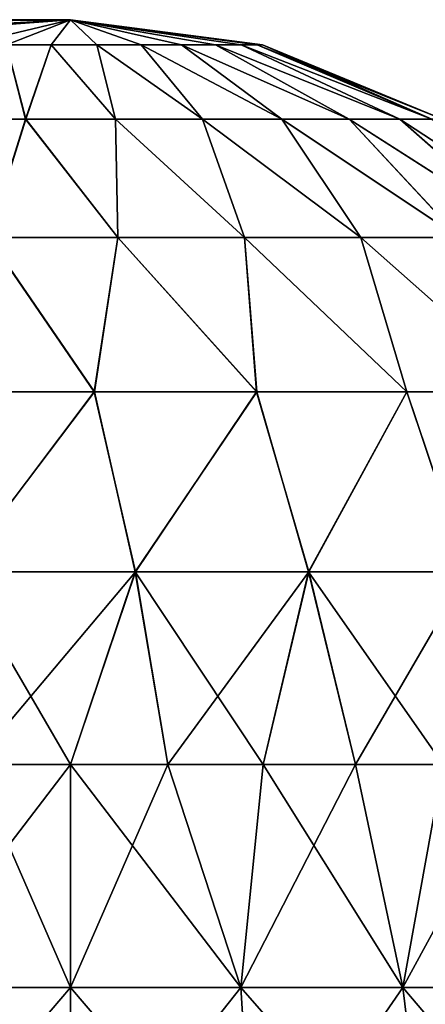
# Model space of a CAD drawing. Header units: millimetres. Extents: x -110 to 119, y -127 to 212.
# Tile 184 of 186: x 92 to 103, y 177 to 204. Entities that reach past the tile are written whole.
import ezdxf

# ---------------------------------------------------------------- set-up
doc = ezdxf.new("R2010")
doc.units = ezdxf.units.MM
doc.header["$LTSCALE"] = 26.699852
for name, color, linetype in [('594', 7, 'CONTINUOUS'), ('597', 7, 'CONTINUOUS'), ('598', 7, 'CONTINUOUS'), ('600', 7, 'CONTINUOUS'), ('604', 7, 'CONTINUOUS'), ('607', 7, 'CONTINUOUS'), ('608', 7, 'CONTINUOUS'), ('609', 7, 'CONTINUOUS')]:
    doc.layers.add(name, color=color, linetype=linetype)

msp = doc.modelspace()

# ---------------------------------------------------------------- linework, layer by layer
at = {"layer": '594', "color": 7, "linetype": 'CONTINUOUS', "true_color": 0xa2afbf}
for points in [[(90.144, 203.79, 4.536), (91.3, 203.79, 5.106), (93.1, 204.5), (90.144, 203.79, 4.536)], [(91.503, 204.383, 1.527), (90.144, 203.79, 4.536), (93.1, 204.5), (91.503, 204.383, 1.527)], [(91.3, 203.79, 5.106), (92.559, 203.79, 5.387), (93.1, 204.5), (91.3, 203.79, 5.106)], [(92.559, 203.79, 5.387), (93.848, 203.79, 5.362), (93.1, 204.5), (92.559, 203.79, 5.387)], [(93.848, 203.79, 5.362), (95.094, 203.79, 5.033), (93.1, 204.5), (93.848, 203.79, 5.362)], [(95.094, 203.79, 5.033), (96.228, 203.79, 4.419), (93.1, 204.5), (95.094, 203.79, 5.033)], [(96.228, 203.79, 4.419), (97.184, 203.79, 3.554), (93.1, 204.5), (96.228, 203.79, 4.419)], [(97.184, 203.79, 3.554), (97.909, 203.79, 2.488), (93.1, 204.5), (97.184, 203.79, 3.554)], [(97.909, 203.79, 2.488), (98.36, 203.79, 1.28), (93.1, 204.5), (97.909, 203.79, 2.488)], [(98.36, 203.79, 1.28), (98.514, 203.79), (93.1, 204.5), (98.36, 203.79, 1.28)], [(89.386, 201.695, 9.806), (91.84, 201.695, 10.41), (91.3, 203.79, 5.106), (89.386, 201.695, 9.806)], [(91.3, 203.79, 5.106), (91.84, 201.695, 10.41), (92.559, 203.79, 5.387), (91.3, 203.79, 5.106)], [(91.84, 201.695, 10.41), (94.368, 201.695, 10.409), (92.559, 203.79, 5.387), (91.84, 201.695, 10.41)], [(92.559, 203.79, 5.387), (94.368, 201.695, 10.409), (93.848, 203.79, 5.362), (92.559, 203.79, 5.387)], [(94.368, 201.695, 10.409), (96.821, 201.695, 9.803), (93.848, 203.79, 5.362), (94.368, 201.695, 10.409)], [(93.848, 203.79, 5.362), (96.821, 201.695, 9.803), (95.094, 203.79, 5.033), (93.848, 203.79, 5.362)], [(96.821, 201.695, 9.803), (99.059, 201.695, 8.628), (95.094, 203.79, 5.033), (96.821, 201.695, 9.803)], [(95.094, 203.79, 5.033), (99.059, 201.695, 8.628), (96.228, 203.79, 4.419), (95.094, 203.79, 5.033)], [(99.059, 201.695, 8.628), (100.95, 201.695, 6.952), (96.228, 203.79, 4.419), (99.059, 201.695, 8.628)], [(96.228, 203.79, 4.419), (100.95, 201.695, 6.952), (97.184, 203.79, 3.554), (96.228, 203.79, 4.419)], [(100.95, 201.695, 6.952), (102.385, 201.695, 4.872), (97.184, 203.79, 3.554), (100.95, 201.695, 6.952)], [(97.184, 203.79, 3.554), (102.385, 201.695, 4.872), (97.909, 203.79, 2.488), (97.184, 203.79, 3.554)], [(102.385, 201.695, 4.872), (103.281, 201.695, 2.509), (97.909, 203.79, 2.488), (102.385, 201.695, 4.872)], [(97.909, 203.79, 2.488), (103.281, 201.695, 2.509), (98.36, 203.79, 1.28), (97.909, 203.79, 2.488)], [(103.281, 201.695, 2.509), (103.586, 201.695), (98.36, 203.79, 1.28), (103.281, 201.695, 2.509)], [(98.36, 203.79, 1.28), (103.586, 201.695), (98.514, 203.79), (98.36, 203.79, 1.28)], [(89.386, 201.695, 9.806), (90.789, 198.357, 14.66), (91.84, 201.695, 10.41), (89.386, 201.695, 9.806)], [(90.789, 198.357, 14.66), (94.44, 198.357, 14.781), (91.84, 201.695, 10.41), (90.789, 198.357, 14.66)], [(91.84, 201.695, 10.41), (94.44, 198.357, 14.781), (94.368, 201.695, 10.409), (91.84, 201.695, 10.41)], [(94.44, 198.357, 14.781), (98.009, 198.357, 14.006), (94.368, 201.695, 10.409), (94.44, 198.357, 14.781)], [(94.368, 201.695, 10.409), (98.009, 198.357, 14.006), (96.821, 201.695, 9.803), (94.368, 201.695, 10.409)], [(98.009, 198.357, 14.006), (101.281, 198.357, 12.383), (96.821, 201.695, 9.803), (98.009, 198.357, 14.006)], [(96.821, 201.695, 9.803), (101.281, 198.357, 12.383), (99.059, 201.695, 8.628), (96.821, 201.695, 9.803)], [(101.281, 198.357, 12.383), (104.058, 198.357, 10.01), (99.059, 201.695, 8.628), (101.281, 198.357, 12.383)], [(99.059, 201.695, 8.628), (104.058, 198.357, 10.01), (100.95, 201.695, 6.952), (99.059, 201.695, 8.628)], [(104.058, 198.357, 10.01), (106.171, 198.357, 7.03), (100.95, 201.695, 6.952), (104.058, 198.357, 10.01)], [(100.95, 201.695, 6.952), (106.171, 198.357, 7.03), (102.385, 201.695, 4.872), (100.95, 201.695, 6.952)], [(106.171, 198.357, 7.03), (107.492, 198.357, 3.625), (102.385, 201.695, 4.872), (106.171, 198.357, 7.03)], [(102.385, 201.695, 4.872), (107.492, 198.357, 3.625), (103.281, 201.695, 2.509), (102.385, 201.695, 4.872)], [(89.162, 194.005, 17.752), (93.777, 194.005, 18.171), (90.789, 198.357, 14.66), (89.162, 194.005, 17.752)], [(90.789, 198.357, 14.66), (93.777, 194.005, 18.171), (94.44, 198.357, 14.781), (90.789, 198.357, 14.66)], [(93.777, 194.005, 18.171), (98.349, 194.005, 17.41), (94.44, 198.357, 14.781), (93.777, 194.005, 18.171)], [(94.44, 198.357, 14.781), (98.349, 194.005, 17.41), (98.009, 198.357, 14.006), (94.44, 198.357, 14.781)], [(98.349, 194.005, 17.41), (102.58, 194.005, 15.517), (98.009, 198.357, 14.006), (98.349, 194.005, 17.41)], [(98.009, 198.357, 14.006), (102.58, 194.005, 15.517), (101.281, 198.357, 12.383), (98.009, 198.357, 14.006)], [(102.58, 194.005, 15.517), (106.195, 194.005, 12.616), (101.281, 198.357, 12.383), (102.58, 194.005, 15.517)], [(101.281, 198.357, 12.383), (106.195, 194.005, 12.616), (104.058, 198.357, 10.01), (101.281, 198.357, 12.383)], [(89.162, 194.005, 17.752), (89.94, 188.935, 20.037), (93.777, 194.005, 18.171), (89.162, 194.005, 17.752)], [(89.94, 188.935, 20.037), (94.929, 188.935, 20.202), (93.777, 194.005, 18.171), (89.94, 188.935, 20.037)], [(93.777, 194.005, 18.171), (94.929, 188.935, 20.202), (98.349, 194.005, 17.41), (93.777, 194.005, 18.171)], [(94.929, 188.935, 20.202), (99.808, 188.935, 19.143), (98.349, 194.005, 17.41), (94.929, 188.935, 20.202)], [(98.349, 194.005, 17.41), (99.808, 188.935, 19.143), (102.58, 194.005, 15.517), (98.349, 194.005, 17.41)], [(99.808, 188.935, 19.143), (104.281, 188.935, 16.925), (102.58, 194.005, 15.517), (99.808, 188.935, 19.143)], [(102.58, 194.005, 15.517), (104.281, 188.935, 16.925), (106.195, 194.005, 12.616), (102.58, 194.005, 15.517)], [(94.929, 188.935, 20.202), (89.94, 188.935, 20.037), (93.1, 183.5, 21), (94.929, 188.935, 20.202)], [(93.1, 183.5, 21), (89.94, 188.935, 20.037), (90.359, 183.5, 20.82), (93.1, 183.5, 21)], [(95.841, 183.5, 20.82), (94.929, 188.935, 20.202), (93.1, 183.5, 21), (95.841, 183.5, 20.82)], [(99.808, 188.935, 19.143), (94.929, 188.935, 20.202), (98.535, 183.5, 20.284), (99.808, 188.935, 19.143)], [(98.535, 183.5, 20.284), (94.929, 188.935, 20.202), (95.841, 183.5, 20.82), (98.535, 183.5, 20.284)], [(101.136, 183.5, 19.401), (99.808, 188.935, 19.143), (98.535, 183.5, 20.284), (101.136, 183.5, 19.401)], [(104.281, 188.935, 16.925), (99.808, 188.935, 19.143), (103.6, 183.5, 18.187), (104.281, 188.935, 16.925)], [(103.6, 183.5, 18.187), (99.808, 188.935, 19.143), (101.136, 183.5, 19.401), (103.6, 183.5, 18.187)]]:
    msp.add_3dface(points, dxfattribs=at)
at = {"layer": '597', "color": 7, "linetype": 'CONTINUOUS', "true_color": 0xa2afbf}
for points in [[(93.1, 177.22, 21.58), (90.359, 183.5, 20.82), (88.298, 177.22, 21.039), (93.1, 177.22, 21.58)], [(93.1, 183.5, 21), (90.359, 183.5, 20.82), (93.1, 177.22, 21.58), (93.1, 183.5, 21)], [(95.841, 183.5, 20.82), (93.1, 183.5, 21), (97.902, 177.22, 21.039), (95.841, 183.5, 20.82)], [(97.902, 177.22, 21.039), (93.1, 183.5, 21), (93.1, 177.22, 21.58), (97.902, 177.22, 21.039)], [(98.535, 183.5, 20.284), (95.841, 183.5, 20.82), (97.902, 177.22, 21.039), (98.535, 183.5, 20.284)], [(102.463, 177.22, 19.443), (98.535, 183.5, 20.284), (97.902, 177.22, 21.039), (102.463, 177.22, 19.443)], [(101.136, 183.5, 19.401), (98.535, 183.5, 20.284), (102.463, 177.22, 19.443), (101.136, 183.5, 19.401)], [(103.6, 183.5, 18.187), (101.136, 183.5, 19.401), (102.463, 177.22, 19.443), (103.6, 183.5, 18.187)], [(106.555, 177.22, 16.872), (103.6, 183.5, 18.187), (102.463, 177.22, 19.443), (106.555, 177.22, 16.872)], [(93.1, 171.146, 23.301), (88.298, 177.22, 21.039), (87.915, 171.146, 22.717), (93.1, 171.146, 23.301)], [(93.1, 177.22, 21.58), (88.298, 177.22, 21.039), (93.1, 171.146, 23.301), (93.1, 177.22, 21.58)], [(97.902, 177.22, 21.039), (93.1, 177.22, 21.58), (98.285, 171.146, 22.717), (97.902, 177.22, 21.039)], [(98.285, 171.146, 22.717), (93.1, 177.22, 21.58), (93.1, 171.146, 23.301), (98.285, 171.146, 22.717)], [(102.463, 177.22, 19.443), (97.902, 177.22, 21.039), (103.21, 171.146, 20.994), (102.463, 177.22, 19.443)], [(103.21, 171.146, 20.994), (97.902, 177.22, 21.039), (98.285, 171.146, 22.717), (103.21, 171.146, 20.994)], [(106.555, 177.22, 16.872), (102.463, 177.22, 19.443), (107.628, 171.146, 18.218), (106.555, 177.22, 16.872)], [(107.628, 171.146, 18.218), (102.463, 177.22, 19.443), (103.21, 171.146, 20.994), (107.628, 171.146, 18.218)]]:
    msp.add_3dface(points, dxfattribs=at)
at = {"layer": '598', "color": 7, "linetype": 'CONTINUOUS', "true_color": 0xa2afbf}
for points in [[(91.441, 204.374, -1.586), (93.1, 204.5), (90.144, 203.79, -4.536), (91.441, 204.374, -1.586)], [(90.144, 203.79, -4.536), (93.1, 204.5), (91.301, 203.79, -5.106), (90.144, 203.79, -4.536)], [(91.301, 203.79, -5.106), (93.1, 204.5), (92.559, 203.79, -5.387), (91.301, 203.79, -5.106)], [(92.559, 203.79, -5.387), (93.1, 204.5), (93.848, 203.79, -5.362), (92.559, 203.79, -5.387)], [(93.1, 204.5), (98.514, 203.79), (98.36, 203.79, -1.28), (93.1, 204.5)], [(93.848, 203.79, -5.362), (93.1, 204.5), (95.094, 203.79, -5.033), (93.848, 203.79, -5.362)], [(95.094, 203.79, -5.033), (93.1, 204.5), (96.228, 203.79, -4.419), (95.094, 203.79, -5.033)], [(96.228, 203.79, -4.419), (93.1, 204.5), (97.184, 203.79, -3.554), (96.228, 203.79, -4.419)], [(97.184, 203.79, -3.554), (93.1, 204.5), (97.909, 203.79, -2.488), (97.184, 203.79, -3.554)], [(97.909, 203.79, -2.488), (93.1, 204.5), (98.36, 203.79, -1.28), (97.909, 203.79, -2.488)], [(89.385, 201.695, -9.806), (91.301, 203.79, -5.106), (91.839, 201.695, -10.41), (89.385, 201.695, -9.806)], [(91.301, 203.79, -5.106), (92.559, 203.79, -5.387), (91.839, 201.695, -10.41), (91.301, 203.79, -5.106)], [(91.839, 201.695, -10.41), (92.559, 203.79, -5.387), (94.367, 201.695, -10.409), (91.839, 201.695, -10.41)], [(92.559, 203.79, -5.387), (93.848, 203.79, -5.362), (94.367, 201.695, -10.409), (92.559, 203.79, -5.387)], [(93.848, 203.79, -5.362), (95.094, 203.79, -5.033), (96.82, 201.695, -9.804), (93.848, 203.79, -5.362)], [(94.367, 201.695, -10.409), (93.848, 203.79, -5.362), (96.82, 201.695, -9.804), (94.367, 201.695, -10.409)], [(95.094, 203.79, -5.033), (96.228, 203.79, -4.419), (99.058, 201.695, -8.629), (95.094, 203.79, -5.033)], [(96.82, 201.695, -9.804), (95.094, 203.79, -5.033), (99.058, 201.695, -8.629), (96.82, 201.695, -9.804)], [(96.228, 203.79, -4.419), (97.184, 203.79, -3.554), (100.95, 201.695, -6.952), (96.228, 203.79, -4.419)], [(99.058, 201.695, -8.629), (96.228, 203.79, -4.419), (100.95, 201.695, -6.952), (99.058, 201.695, -8.629)], [(97.184, 203.79, -3.554), (97.909, 203.79, -2.488), (102.385, 201.695, -4.872), (97.184, 203.79, -3.554)], [(100.95, 201.695, -6.952), (97.184, 203.79, -3.554), (102.385, 201.695, -4.872), (100.95, 201.695, -6.952)], [(97.909, 203.79, -2.488), (98.36, 203.79, -1.28), (103.281, 201.695, -2.509), (97.909, 203.79, -2.488)], [(102.385, 201.695, -4.872), (97.909, 203.79, -2.488), (103.281, 201.695, -2.509), (102.385, 201.695, -4.872)], [(98.36, 203.79, -1.28), (98.514, 203.79), (103.281, 201.695, -2.509), (98.36, 203.79, -1.28)], [(98.514, 203.79), (103.586, 201.695), (103.281, 201.695, -2.509), (98.514, 203.79)], [(89.385, 201.695, -9.806), (91.839, 201.695, -10.41), (90.782, 198.357, -14.659), (89.385, 201.695, -9.806)], [(90.782, 198.357, -14.659), (91.839, 201.695, -10.41), (94.434, 198.357, -14.781), (90.782, 198.357, -14.659)], [(91.839, 201.695, -10.41), (94.367, 201.695, -10.409), (94.434, 198.357, -14.781), (91.839, 201.695, -10.41)], [(94.367, 201.695, -10.409), (96.82, 201.695, -9.804), (98.005, 198.357, -14.008), (94.367, 201.695, -10.409)], [(94.434, 198.357, -14.781), (94.367, 201.695, -10.409), (98.005, 198.357, -14.008), (94.434, 198.357, -14.781)], [(96.82, 201.695, -9.804), (99.058, 201.695, -8.629), (101.278, 198.357, -12.385), (96.82, 201.695, -9.804)], [(98.005, 198.357, -14.008), (96.82, 201.695, -9.804), (101.278, 198.357, -12.385), (98.005, 198.357, -14.008)], [(99.058, 201.695, -8.629), (100.95, 201.695, -6.952), (104.056, 198.357, -10.012), (99.058, 201.695, -8.629)], [(101.278, 198.357, -12.385), (99.058, 201.695, -8.629), (104.056, 198.357, -10.012), (101.278, 198.357, -12.385)], [(100.95, 201.695, -6.952), (102.385, 201.695, -4.872), (106.17, 198.357, -7.032), (100.95, 201.695, -6.952)], [(104.056, 198.357, -10.012), (100.95, 201.695, -6.952), (106.17, 198.357, -7.032), (104.056, 198.357, -10.012)], [(102.385, 201.695, -4.872), (103.281, 201.695, -2.509), (107.492, 198.357, -3.626), (102.385, 201.695, -4.872)], [(106.17, 198.357, -7.032), (102.385, 201.695, -4.872), (107.492, 198.357, -3.626), (106.17, 198.357, -7.032)], [(89.149, 194.005, -17.749), (90.782, 198.357, -14.659), (93.767, 194.005, -18.172), (89.149, 194.005, -17.749)], [(90.782, 198.357, -14.659), (94.434, 198.357, -14.781), (93.767, 194.005, -18.172), (90.782, 198.357, -14.659)], [(93.767, 194.005, -18.172), (94.434, 198.357, -14.781), (98.341, 194.005, -17.412), (93.767, 194.005, -18.172)], [(94.434, 198.357, -14.781), (98.005, 198.357, -14.008), (98.341, 194.005, -17.412), (94.434, 198.357, -14.781)], [(98.005, 198.357, -14.008), (101.278, 198.357, -12.385), (102.574, 194.005, -15.521), (98.005, 198.357, -14.008)], [(98.341, 194.005, -17.412), (98.005, 198.357, -14.008), (102.574, 194.005, -15.521), (98.341, 194.005, -17.412)], [(101.278, 198.357, -12.385), (104.056, 198.357, -10.012), (106.191, 194.005, -12.62), (101.278, 198.357, -12.385)], [(102.574, 194.005, -15.521), (101.278, 198.357, -12.385), (106.191, 194.005, -12.62), (102.574, 194.005, -15.521)], [(89.149, 194.005, -17.749), (93.767, 194.005, -18.172), (89.947, 188.935, -20.038), (89.149, 194.005, -17.749)], [(89.947, 188.935, -20.038), (93.767, 194.005, -18.172), (94.935, 188.935, -20.201), (89.947, 188.935, -20.038)], [(93.767, 194.005, -18.172), (98.341, 194.005, -17.412), (94.935, 188.935, -20.201), (93.767, 194.005, -18.172)], [(94.935, 188.935, -20.201), (98.341, 194.005, -17.412), (99.813, 188.935, -19.141), (94.935, 188.935, -20.201)], [(98.341, 194.005, -17.412), (102.574, 194.005, -15.521), (99.813, 188.935, -19.141), (98.341, 194.005, -17.412)], [(99.813, 188.935, -19.141), (102.574, 194.005, -15.521), (104.284, 188.935, -16.923), (99.813, 188.935, -19.141)], [(102.574, 194.005, -15.521), (106.191, 194.005, -12.62), (104.284, 188.935, -16.923), (102.574, 194.005, -15.521)], [(89.947, 188.935, -20.038), (94.935, 188.935, -20.201), (90.359, 183.5, -20.82), (89.947, 188.935, -20.038)], [(90.359, 183.5, -20.82), (94.935, 188.935, -20.201), (93.1, 183.5, -21), (90.359, 183.5, -20.82)], [(93.1, 183.5, -21), (94.935, 188.935, -20.201), (95.841, 183.5, -20.82), (93.1, 183.5, -21)], [(94.935, 188.935, -20.201), (99.813, 188.935, -19.141), (95.841, 183.5, -20.82), (94.935, 188.935, -20.201)], [(95.841, 183.5, -20.82), (99.813, 188.935, -19.141), (98.535, 183.5, -20.284), (95.841, 183.5, -20.82)], [(98.535, 183.5, -20.284), (99.813, 188.935, -19.141), (101.136, 183.5, -19.401), (98.535, 183.5, -20.284)], [(99.813, 188.935, -19.141), (104.284, 188.935, -16.923), (101.136, 183.5, -19.401), (99.813, 188.935, -19.141)], [(101.136, 183.5, -19.401), (104.284, 188.935, -16.923), (103.6, 183.5, -18.187), (101.136, 183.5, -19.401)]]:
    msp.add_3dface(points, dxfattribs=at)
at = {"layer": '600', "color": 7, "linetype": 'CONTINUOUS', "true_color": 0xa2afbf}
for points in [[(90.359, 183.5, -20.82), (93.1, 183.5, -21), (88.298, 177.22, -21.039), (90.359, 183.5, -20.82)], [(93.1, 183.5, -21), (93.1, 177.22, -21.58), (88.298, 177.22, -21.039), (93.1, 183.5, -21)], [(93.1, 183.5, -21), (95.841, 183.5, -20.82), (93.1, 177.22, -21.58), (93.1, 183.5, -21)], [(95.841, 183.5, -20.82), (97.902, 177.22, -21.039), (93.1, 177.22, -21.58), (95.841, 183.5, -20.82)], [(95.841, 183.5, -20.82), (98.535, 183.5, -20.284), (97.902, 177.22, -21.039), (95.841, 183.5, -20.82)], [(98.535, 183.5, -20.284), (101.136, 183.5, -19.401), (97.902, 177.22, -21.039), (98.535, 183.5, -20.284)], [(101.136, 183.5, -19.401), (102.463, 177.22, -19.443), (97.902, 177.22, -21.039), (101.136, 183.5, -19.401)], [(101.136, 183.5, -19.401), (103.6, 183.5, -18.187), (102.463, 177.22, -19.443), (101.136, 183.5, -19.401)], [(103.6, 183.5, -18.187), (105.884, 183.5, -16.66), (102.463, 177.22, -19.443), (103.6, 183.5, -18.187)], [(105.884, 183.5, -16.66), (106.555, 177.22, -16.872), (102.463, 177.22, -19.443), (105.884, 183.5, -16.66)], [(93.1, 171.146, -23.301), (87.915, 171.146, -22.717), (93.1, 177.22, -21.58), (93.1, 171.146, -23.301)], [(93.1, 177.22, -21.58), (87.915, 171.146, -22.717), (88.298, 177.22, -21.039), (93.1, 177.22, -21.58)], [(98.285, 171.146, -22.717), (93.1, 171.146, -23.301), (97.902, 177.22, -21.039), (98.285, 171.146, -22.717)], [(97.902, 177.22, -21.039), (93.1, 171.146, -23.301), (93.1, 177.22, -21.58), (97.902, 177.22, -21.039)], [(102.463, 177.22, -19.443), (98.285, 171.146, -22.717), (97.902, 177.22, -21.039), (102.463, 177.22, -19.443)], [(103.21, 171.146, -20.994), (98.285, 171.146, -22.717), (102.463, 177.22, -19.443), (103.21, 171.146, -20.994)], [(106.555, 177.22, -16.872), (103.21, 171.146, -20.994), (102.463, 177.22, -19.443), (106.555, 177.22, -16.872)]]:
    msp.add_3dface(points, dxfattribs=at)
at = {"layer": '604', "color": 7, "linetype": 'CONTINUOUS', "true_color": 0xa2afbf}
msp.add_3dface([(57.114, 204.5), (93.1, 204.5), (91.204, 204.394, -1.339), (57.114, 204.5)], dxfattribs=at)
at = {"layer": '607', "color": 7, "linetype": 'CONTINUOUS', "true_color": 0xa2afbf}
for points in [[(93.1, 204.5), (57.114, 204.5), (57.114, 204.084, 2.627), (93.1, 204.5)], [(93.1, 204.5), (57.114, 204.084, 2.627), (91.168, 204.39, 1.364), (93.1, 204.5)]]:
    msp.add_3dface(points, dxfattribs=at)
at = {"layer": '608', "color": 7, "linetype": 'CONTINUOUS', "true_color": 0xa2afbf}
msp.add_3dface([(93.1, 204.5), (91.441, 204.374, -1.586), (91.204, 204.394, -1.339), (93.1, 204.5)], dxfattribs=at)
at = {"layer": '609', "color": 7, "linetype": 'CONTINUOUS', "true_color": 0xa2afbf}
msp.add_3dface([(91.503, 204.383, 1.527), (93.1, 204.5), (91.168, 204.39, 1.364), (91.503, 204.383, 1.527)], dxfattribs=at)

doc.saveas('drawing.dxf')
